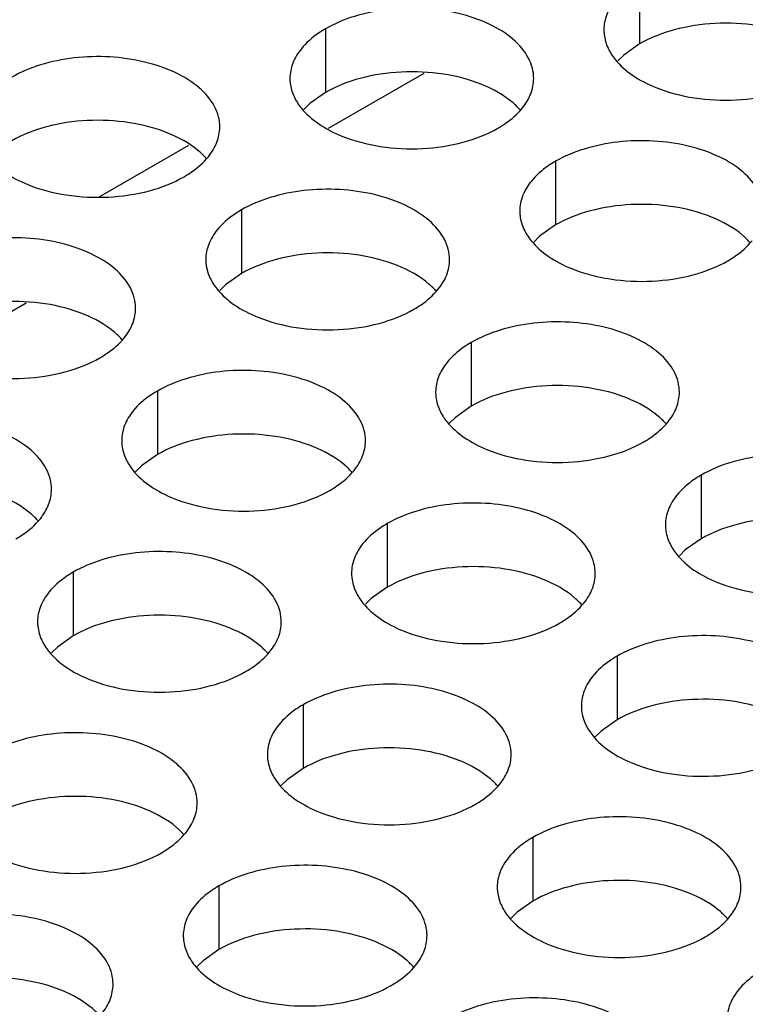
# Model space of a CAD drawing. Header units: inches. Extents: x 0 to 34, y 0 to 22.
# Tile 44 of 155: x 16.347 to 16.496, y 19.125 to 19.327. Entities that reach past the tile are written whole.
import ezdxf

# ---------------------------------------------------------------- set-up
doc = ezdxf.new("R2010")
doc.units = ezdxf.units.IN
doc.header["$LTSCALE"] = 1.87
doc.header["$MEASUREMENT"] = 0
doc.layers.get('0').update_dxf_attribs({"linetype": 'CONTINUOUS'})
doc.layers.add('02___PRT_ALL_AXES', color=7, linetype='CONTINUOUS')

msp = doc.modelspace()

# ---------------------------------------------------------------- linework, layer by layer
at = {"color": 3, "linetype": 'CONTINUOUS'}
for p, q in [((16.41043, 19.3044), (16.43004, 19.31572)), ((16.32878, 19.25725), (16.34839, 19.26857))]:
    msp.add_line(p, q, dxfattribs=at)
at = {"color": 7, "linetype": 'CONTINUOUS'}
msp.add_line((16.36354, 19.29039), (16.3818, 19.30093), dxfattribs=at)
at = {"layer": '02___PRT_ALL_AXES', "color": 7, "linetype": 'CONTINUOUS'}
for p, q in [((16.47423, 19.33481), (16.47423, 19.32174)), ((16.40984, 19.32485), (16.40984, 19.31178)), ((16.47423, 19.32174), (16.47098, 19.31943)), ((16.47098, 19.31943), (16.46977, 19.31824)), ((16.40984, 19.31178), (16.40658, 19.30947)), ((16.40658, 19.30947), (16.40537, 19.30828)), ((16.45698, 19.29763), (16.45698, 19.28456)), ((16.39258, 19.28766), (16.39258, 19.2746)), ((16.45698, 19.28456), (16.45372, 19.28225)), ((16.45372, 19.28225), (16.45251, 19.28106)), ((16.39258, 19.2746), (16.38933, 19.27228)), ((16.38933, 19.27228), (16.38812, 19.27109)), ((16.43972, 19.26045), (16.43972, 19.24738)), ((16.37533, 19.25048), (16.37533, 19.23742)), ((16.43972, 19.24738), (16.43647, 19.24507)), ((16.43647, 19.24507), (16.43526, 19.24388)), ((16.37533, 19.23742), (16.37207, 19.2351)), ((16.37207, 19.2351), (16.37086, 19.23391)), ((16.48686, 19.23323), (16.48686, 19.22016)), ((16.42247, 19.22327), (16.42247, 19.2102)), ((16.48686, 19.22016), (16.48361, 19.21785)), ((16.48361, 19.21785), (16.4824, 19.21666)), ((16.35807, 19.2133), (16.35807, 19.20024)), ((16.42247, 19.2102), (16.41921, 19.20789)), ((16.41921, 19.20789), (16.418, 19.2067)), ((16.35807, 19.20024), (16.35482, 19.19792)), ((16.35482, 19.19792), (16.35361, 19.19673)), ((16.46961, 19.19605), (16.46961, 19.18298)), ((16.40521, 19.18608), (16.40521, 19.17302)), ((16.46961, 19.18298), (16.46635, 19.18067)), ((16.46635, 19.18067), (16.46514, 19.17948)), ((16.40521, 19.17302), (16.40196, 19.1707)), ((16.40196, 19.1707), (16.40075, 19.16951)), ((16.45235, 19.15887), (16.45235, 19.1458)), ((16.38796, 19.1489), (16.38796, 19.13584)), ((16.45235, 19.1458), (16.4491, 19.14349)), ((16.4491, 19.14349), (16.44789, 19.1423)), ((16.38796, 19.13584), (16.3847, 19.13352)), ((16.3847, 19.13352), (16.38349, 19.13233))]:
    msp.add_line(p, q, dxfattribs=at)
at = {"layer": '02___PRT_ALL_AXES', "color": 3, "linetype": 'CONTINUOUS'}
for points, knots in [([(16.51691, 19.32459), (16.51691, 19.3253), (16.51672, 19.32676), (16.51557, 19.32967), (16.51265, 19.33304), (16.50762, 19.33608), (16.50136, 19.33818), (16.49433, 19.33917), (16.4871, 19.33897), (16.48027, 19.33761), (16.47608, 19.33588), (16.47423, 19.33481)], [0, 0, 0, 0, 0.042883, 0.087524, 0.186914, 0.304219, 0.43794, 0.582356, 0.729558, 0.871282, 1, 1, 1, 1]), ([(16.46925, 19.3307), (16.46853, 19.32981), (16.46735, 19.32789), (16.46691, 19.32567), (16.46691, 19.32461)], [0, 0, 0, 0, 0.520681, 1, 1, 1, 1]), ([(16.45251, 19.31463), (16.45251, 19.31534), (16.45232, 19.3168), (16.45117, 19.31971), (16.44825, 19.32307), (16.44323, 19.32612), (16.43696, 19.32822), (16.42994, 19.32921), (16.42271, 19.32901), (16.41588, 19.32764), (16.41169, 19.32591), (16.40984, 19.32485)], [0, 0, 0, 0, 0.042883, 0.087524, 0.186914, 0.304219, 0.43794, 0.582356, 0.729558, 0.871282, 1, 1, 1, 1]), ([(16.40984, 19.32485), (16.40934, 19.32456), (16.40751, 19.32341), (16.40585, 19.32197), (16.40486, 19.32074)], [0, 0, 0, 0, 0.268123, 1, 1, 1, 1]), ([(16.46691, 19.32461), (16.46691, 19.3243), (16.46698, 19.32301), (16.46735, 19.32175), (16.46776, 19.32087)], [0, 0, 0, 0, 0.245663, 1, 1, 1, 1]), ([(16.40486, 19.32074), (16.40413, 19.31985), (16.40296, 19.31793), (16.40252, 19.31571), (16.40251, 19.31465)], [0, 0, 0, 0, 0.520681, 1, 1, 1, 1]), ([(16.46776, 19.32087), (16.46815, 19.32002), (16.46953, 19.31789), (16.47284, 19.31501), (16.47589, 19.31346), (16.47757, 19.31278)], [0, 0, 0, 0, 0.215502, 0.580331, 1, 1, 1, 1]), ([(16.38812, 19.30467), (16.38812, 19.30538), (16.38793, 19.30684), (16.38678, 19.30975), (16.38386, 19.31311), (16.37883, 19.31616), (16.37257, 19.31826), (16.36554, 19.31925), (16.35831, 19.31905), (16.35148, 19.31768), (16.34729, 19.31595), (16.34544, 19.31488)], [0, 0, 0, 0, 0.042883, 0.087524, 0.186914, 0.304219, 0.43794, 0.582356, 0.729558, 0.871282, 1, 1, 1, 1]), ([(16.40251, 19.31465), (16.40251, 19.31433), (16.40259, 19.31305), (16.40296, 19.31178), (16.40337, 19.3109)], [0, 0, 0, 0, 0.245663, 1, 1, 1, 1]), ([(16.45017, 19.30854), (16.45089, 19.30943), (16.45207, 19.31135), (16.45251, 19.31357), (16.45251, 19.31463)], [0, 0, 0, 0, 0.520681, 1, 1, 1, 1]), ([(16.47757, 19.31278), (16.48009, 19.31176), (16.48557, 19.31035), (16.49404, 19.30994), (16.50228, 19.31116), (16.50737, 19.31312), (16.50959, 19.31439)], [0, 0, 0, 0, 0.247189, 0.509885, 0.767301, 1, 1, 1, 1]), ([(16.40337, 19.3109), (16.40376, 19.31006), (16.40514, 19.30793), (16.40845, 19.30505), (16.41149, 19.30349), (16.41317, 19.30281)], [0, 0, 0, 0, 0.215502, 0.580331, 1, 1, 1, 1]), ([(16.44519, 19.30443), (16.44569, 19.30472), (16.44752, 19.30587), (16.44918, 19.30731), (16.45017, 19.30854)], [0, 0, 0, 0, 0.268123, 1, 1, 1, 1]), ([(16.38578, 19.29858), (16.3865, 19.29947), (16.38767, 19.30139), (16.38812, 19.30361), (16.38812, 19.30467)], [0, 0, 0, 0, 0.520681, 1, 1, 1, 1]), ([(16.41317, 19.30281), (16.41569, 19.3018), (16.42118, 19.30039), (16.42965, 19.29998), (16.43788, 19.3012), (16.44298, 19.30315), (16.44519, 19.30443)], [0, 0, 0, 0, 0.247189, 0.509885, 0.767301, 1, 1, 1, 1]), ([(16.33897, 19.30094), (16.33936, 19.3001), (16.34074, 19.29796), (16.34405, 19.29509), (16.3471, 19.29353), (16.34878, 19.29285)], [0, 0, 0, 0, 0.215502, 0.580331, 1, 1, 1, 1]), ([(16.49965, 19.28741), (16.49965, 19.28812), (16.49947, 19.28958), (16.49831, 19.29249), (16.49539, 19.29585), (16.49037, 19.2989), (16.4841, 19.301), (16.47708, 19.30199), (16.46985, 19.30179), (16.46302, 19.30042), (16.45883, 19.2987), (16.45698, 19.29763)], [0, 0, 0, 0, 0.042883, 0.087524, 0.186914, 0.304219, 0.43794, 0.582356, 0.729558, 0.871282, 1, 1, 1, 1]), ([(16.3808, 19.29447), (16.3813, 19.29476), (16.38312, 19.29591), (16.38478, 19.29735), (16.38578, 19.29858)], [0, 0, 0, 0, 0.268123, 1, 1, 1, 1]), ([(16.45698, 19.29763), (16.45648, 19.29734), (16.45465, 19.29619), (16.45299, 19.29475), (16.452, 19.29352)], [0, 0, 0, 0, 0.268123, 1, 1, 1, 1]), ([(16.34878, 19.29285), (16.3513, 19.29183), (16.35678, 19.29042), (16.36525, 19.29001), (16.37349, 19.29123), (16.37858, 19.29319), (16.3808, 19.29447)], [0, 0, 0, 0, 0.247189, 0.509885, 0.767301, 1, 1, 1, 1]), ([(16.452, 19.29352), (16.45127, 19.29263), (16.4501, 19.29071), (16.44966, 19.28849), (16.44966, 19.28743)], [0, 0, 0, 0, 0.520681, 1, 1, 1, 1]), ([(16.43526, 19.27745), (16.43526, 19.27816), (16.43507, 19.27962), (16.43392, 19.28253), (16.431, 19.28589), (16.42597, 19.28894), (16.41971, 19.29104), (16.41268, 19.29203), (16.40545, 19.29183), (16.39862, 19.29046), (16.39443, 19.28873), (16.39258, 19.28766)], [0, 0, 0, 0, 0.042883, 0.087524, 0.186914, 0.304219, 0.43794, 0.582356, 0.729558, 0.871282, 1, 1, 1, 1]), ([(16.39258, 19.28766), (16.39208, 19.28738), (16.39025, 19.28623), (16.38859, 19.28479), (16.3876, 19.28356)], [0, 0, 0, 0, 0.268123, 1, 1, 1, 1]), ([(16.44966, 19.28743), (16.44966, 19.28711), (16.44973, 19.28583), (16.4501, 19.28456), (16.45051, 19.28368)], [0, 0, 0, 0, 0.245663, 1, 1, 1, 1]), ([(16.3876, 19.28356), (16.38688, 19.28266), (16.3857, 19.28075), (16.38526, 19.27853), (16.38526, 19.27747)], [0, 0, 0, 0, 0.520681, 1, 1, 1, 1]), ([(16.45051, 19.28368), (16.4509, 19.28284), (16.45228, 19.28071), (16.45559, 19.27783), (16.45863, 19.27628), (16.46032, 19.2756)], [0, 0, 0, 0, 0.215502, 0.580331, 1, 1, 1, 1]), ([(16.37086, 19.26749), (16.37086, 19.2682), (16.37068, 19.26966), (16.36952, 19.27257), (16.3666, 19.27593), (16.36158, 19.27898), (16.35531, 19.28108), (16.34829, 19.28206), (16.34106, 19.28187), (16.33423, 19.2805), (16.33004, 19.27877), (16.32819, 19.2777)], [0, 0, 0, 0, 0.042883, 0.087524, 0.186914, 0.304219, 0.43794, 0.582356, 0.729558, 0.871282, 1, 1, 1, 1]), ([(16.49233, 19.27721), (16.49283, 19.2775), (16.49466, 19.27865), (16.49632, 19.28009), (16.49731, 19.28132)], [0, 0, 0, 0, 0.268123, 1, 1, 1, 1]), ([(16.38526, 19.27747), (16.38526, 19.27715), (16.38533, 19.27587), (16.3857, 19.2746), (16.38611, 19.27372)], [0, 0, 0, 0, 0.245663, 1, 1, 1, 1]), ([(16.43292, 19.27136), (16.43364, 19.27225), (16.43482, 19.27417), (16.43526, 19.27639), (16.43526, 19.27745)], [0, 0, 0, 0, 0.520681, 1, 1, 1, 1]), ([(16.46032, 19.2756), (16.46283, 19.27458), (16.46832, 19.27317), (16.47679, 19.27276), (16.48502, 19.27398), (16.49012, 19.27594), (16.49233, 19.27721)], [0, 0, 0, 0, 0.247189, 0.509885, 0.767301, 1, 1, 1, 1]), ([(16.38611, 19.27372), (16.3865, 19.27288), (16.38788, 19.27075), (16.39119, 19.26787), (16.39424, 19.26631), (16.39592, 19.26563)], [0, 0, 0, 0, 0.215502, 0.580331, 1, 1, 1, 1]), ([(16.42794, 19.26725), (16.42844, 19.26754), (16.43026, 19.26869), (16.43192, 19.27013), (16.43292, 19.27136)], [0, 0, 0, 0, 0.268123, 1, 1, 1, 1]), ([(16.36852, 19.2614), (16.36924, 19.26229), (16.37042, 19.2642), (16.37086, 19.26643), (16.37086, 19.26749)], [0, 0, 0, 0, 0.520681, 1, 1, 1, 1]), ([(16.39592, 19.26563), (16.39844, 19.26462), (16.40392, 19.2632), (16.41239, 19.2628), (16.42063, 19.26401), (16.42572, 19.26597), (16.42794, 19.26725)], [0, 0, 0, 0, 0.247189, 0.509885, 0.767301, 1, 1, 1, 1]), ([(16.4824, 19.25023), (16.4824, 19.25094), (16.48221, 19.2524), (16.48106, 19.25531), (16.47814, 19.25867), (16.47312, 19.26172), (16.46685, 19.26382), (16.45982, 19.26481), (16.4526, 19.26461), (16.44576, 19.26324), (16.44157, 19.26152), (16.43972, 19.26045)], [0, 0, 0, 0, 0.042883, 0.087524, 0.186914, 0.304219, 0.43794, 0.582356, 0.729558, 0.871282, 1, 1, 1, 1]), ([(16.36354, 19.25729), (16.36404, 19.25758), (16.36587, 19.25873), (16.36753, 19.26017), (16.36852, 19.2614)], [0, 0, 0, 0, 0.268123, 1, 1, 1, 1]), ([(16.43972, 19.26045), (16.43922, 19.26016), (16.4374, 19.25901), (16.43574, 19.25757), (16.43474, 19.25634)], [0, 0, 0, 0, 0.268123, 1, 1, 1, 1]), ([(16.33152, 19.25567), (16.33404, 19.25465), (16.33953, 19.25324), (16.348, 19.25283), (16.35623, 19.25405), (16.36133, 19.25601), (16.36354, 19.25729)], [0, 0, 0, 0, 0.247189, 0.509885, 0.767301, 1, 1, 1, 1]), ([(16.43474, 19.25634), (16.43402, 19.25545), (16.43284, 19.25353), (16.4324, 19.25131), (16.4324, 19.25025)], [0, 0, 0, 0, 0.520681, 1, 1, 1, 1]), ([(16.418, 19.24027), (16.418, 19.24098), (16.41782, 19.24244), (16.41666, 19.24535), (16.41374, 19.24871), (16.40872, 19.25176), (16.40245, 19.25386), (16.39543, 19.25485), (16.3882, 19.25465), (16.38137, 19.25328), (16.37718, 19.25155), (16.37533, 19.25048)], [0, 0, 0, 0, 0.042883, 0.087524, 0.186914, 0.304219, 0.43794, 0.582356, 0.729558, 0.871282, 1, 1, 1, 1]), ([(16.37533, 19.25048), (16.37483, 19.25019), (16.373, 19.24905), (16.37134, 19.24761), (16.37035, 19.24638)], [0, 0, 0, 0, 0.268123, 1, 1, 1, 1]), ([(16.4324, 19.25025), (16.4324, 19.24993), (16.43247, 19.24865), (16.43284, 19.24738), (16.43325, 19.2465)], [0, 0, 0, 0, 0.245663, 1, 1, 1, 1]), ([(16.48006, 19.24414), (16.48078, 19.24503), (16.48196, 19.24695), (16.4824, 19.24917), (16.4824, 19.25023)], [0, 0, 0, 0, 0.520681, 1, 1, 1, 1]), ([(16.37035, 19.24638), (16.36962, 19.24548), (16.36845, 19.24357), (16.36801, 19.24134), (16.36801, 19.24029)], [0, 0, 0, 0, 0.520681, 1, 1, 1, 1]), ([(16.43325, 19.2465), (16.43364, 19.24566), (16.43502, 19.24353), (16.43833, 19.24065), (16.44138, 19.2391), (16.44306, 19.23842)], [0, 0, 0, 0, 0.215502, 0.580331, 1, 1, 1, 1]), ([(16.35361, 19.2303), (16.35361, 19.23102), (16.35342, 19.23248), (16.35227, 19.23539), (16.34935, 19.23875), (16.34433, 19.2418), (16.33806, 19.2439), (16.33103, 19.24488), (16.3238, 19.24469), (16.31697, 19.24332), (16.31278, 19.24159), (16.31093, 19.24052)], [0, 0, 0, 0, 0.042883, 0.087524, 0.186914, 0.304219, 0.43794, 0.582356, 0.729558, 0.871282, 1, 1, 1, 1]), ([(16.47508, 19.24003), (16.47558, 19.24032), (16.4774, 19.24147), (16.47906, 19.24291), (16.48006, 19.24414)], [0, 0, 0, 0, 0.268123, 1, 1, 1, 1]), ([(16.36801, 19.24029), (16.36801, 19.23997), (16.36808, 19.23868), (16.36845, 19.23742), (16.36886, 19.23654)], [0, 0, 0, 0, 0.245663, 1, 1, 1, 1]), ([(16.41566, 19.23418), (16.41639, 19.23507), (16.41756, 19.23699), (16.418, 19.23921), (16.418, 19.24027)], [0, 0, 0, 0, 0.520681, 1, 1, 1, 1]), ([(16.44306, 19.23842), (16.44558, 19.2374), (16.45106, 19.23599), (16.45953, 19.23558), (16.46777, 19.2368), (16.47286, 19.23875), (16.47508, 19.24003)], [0, 0, 0, 0, 0.247189, 0.509885, 0.767301, 1, 1, 1, 1]), ([(16.36886, 19.23654), (16.36925, 19.2357), (16.37063, 19.23356), (16.37394, 19.23069), (16.37698, 19.22913), (16.37867, 19.22845)], [0, 0, 0, 0, 0.215502, 0.580331, 1, 1, 1, 1]), ([(16.52954, 19.22301), (16.52954, 19.22372), (16.52935, 19.22518), (16.5282, 19.22809), (16.52528, 19.23146), (16.52026, 19.2345), (16.51399, 19.2366), (16.50696, 19.23759), (16.49974, 19.23739), (16.49291, 19.23603), (16.48871, 19.2343), (16.48686, 19.23323)], [0, 0, 0, 0, 0.042883, 0.087524, 0.186914, 0.304219, 0.43794, 0.582356, 0.729558, 0.871282, 1, 1, 1, 1]), ([(16.41068, 19.23007), (16.41118, 19.23036), (16.41301, 19.23151), (16.41467, 19.23295), (16.41566, 19.23418)], [0, 0, 0, 0, 0.268123, 1, 1, 1, 1]), ([(16.48686, 19.23323), (16.48636, 19.23294), (16.48454, 19.23179), (16.48288, 19.23035), (16.48188, 19.22912)], [0, 0, 0, 0, 0.268123, 1, 1, 1, 1]), ([(16.35127, 19.22421), (16.35199, 19.22511), (16.35317, 19.22702), (16.35361, 19.22925), (16.35361, 19.2303)], [0, 0, 0, 0, 0.520681, 1, 1, 1, 1]), ([(16.37867, 19.22845), (16.38118, 19.22743), (16.38667, 19.22602), (16.39514, 19.22561), (16.40337, 19.22683), (16.40847, 19.22879), (16.41068, 19.23007)], [0, 0, 0, 0, 0.247189, 0.509885, 0.767301, 1, 1, 1, 1]), ([(16.46514, 19.21305), (16.46514, 19.21376), (16.46496, 19.21522), (16.46381, 19.21813), (16.46088, 19.22149), (16.45586, 19.22454), (16.44959, 19.22664), (16.44257, 19.22763), (16.43534, 19.22743), (16.42851, 19.22606), (16.42432, 19.22433), (16.42247, 19.22327)], [0, 0, 0, 0, 0.042883, 0.087524, 0.186914, 0.304219, 0.43794, 0.582356, 0.729558, 0.871282, 1, 1, 1, 1]), ([(16.48188, 19.22912), (16.48116, 19.22823), (16.47998, 19.22631), (16.47954, 19.22409), (16.47954, 19.22303)], [0, 0, 0, 0, 0.520681, 1, 1, 1, 1]), ([(16.34629, 19.22011), (16.34679, 19.2204), (16.34861, 19.22154), (16.35027, 19.22299), (16.35127, 19.22421)], [0, 0, 0, 0, 0.268123, 1, 1, 1, 1]), ([(16.42247, 19.22327), (16.42197, 19.22298), (16.42014, 19.22183), (16.41848, 19.22039), (16.41749, 19.21916)], [0, 0, 0, 0, 0.268123, 1, 1, 1, 1]), ([(16.47954, 19.22303), (16.47954, 19.22272), (16.47961, 19.22143), (16.47998, 19.22017), (16.48039, 19.21929)], [0, 0, 0, 0, 0.245663, 1, 1, 1, 1]), ([(16.40075, 19.20309), (16.40075, 19.2038), (16.40056, 19.20526), (16.39941, 19.20817), (16.39649, 19.21153), (16.39147, 19.21458), (16.3852, 19.21668), (16.37817, 19.21766), (16.37095, 19.21747), (16.36411, 19.2161), (16.35992, 19.21437), (16.35807, 19.2133)], [0, 0, 0, 0, 0.042883, 0.087524, 0.186914, 0.304219, 0.43794, 0.582356, 0.729558, 0.871282, 1, 1, 1, 1]), ([(16.41749, 19.21916), (16.41676, 19.21827), (16.41559, 19.21635), (16.41515, 19.21413), (16.41515, 19.21307)], [0, 0, 0, 0, 0.520681, 1, 1, 1, 1]), ([(16.48039, 19.21929), (16.48078, 19.21844), (16.48216, 19.21631), (16.48547, 19.21343), (16.48852, 19.21188), (16.4902, 19.2112)], [0, 0, 0, 0, 0.215502, 0.580331, 1, 1, 1, 1]), ([(16.35807, 19.2133), (16.35757, 19.21301), (16.35575, 19.21187), (16.35409, 19.21042), (16.35309, 19.2092)], [0, 0, 0, 0, 0.268123, 1, 1, 1, 1]), ([(16.41515, 19.21307), (16.41515, 19.21275), (16.41522, 19.21147), (16.41559, 19.2102), (16.416, 19.20932)], [0, 0, 0, 0, 0.245663, 1, 1, 1, 1]), ([(16.4628, 19.20696), (16.46353, 19.20785), (16.4647, 19.20977), (16.46514, 19.21199), (16.46514, 19.21305)], [0, 0, 0, 0, 0.520681, 1, 1, 1, 1]), ([(16.4902, 19.2112), (16.49272, 19.21018), (16.4982, 19.20877), (16.50667, 19.20836), (16.51491, 19.20958), (16.52, 19.21154), (16.52222, 19.21281)], [0, 0, 0, 0, 0.247189, 0.509885, 0.767301, 1, 1, 1, 1]), ([(16.416, 19.20932), (16.41639, 19.20848), (16.41777, 19.20635), (16.42108, 19.20347), (16.42412, 19.20191), (16.42581, 19.20123)], [0, 0, 0, 0, 0.215502, 0.580331, 1, 1, 1, 1]), ([(16.35309, 19.2092), (16.35237, 19.2083), (16.35119, 19.20639), (16.35075, 19.20416), (16.35075, 19.20311)], [0, 0, 0, 0, 0.520681, 1, 1, 1, 1]), ([(16.45782, 19.20285), (16.45832, 19.20314), (16.46015, 19.20429), (16.46181, 19.20573), (16.4628, 19.20696)], [0, 0, 0, 0, 0.268123, 1, 1, 1, 1]), ([(16.35075, 19.20311), (16.35075, 19.20279), (16.35082, 19.2015), (16.35119, 19.20024), (16.3516, 19.19936)], [0, 0, 0, 0, 0.245663, 1, 1, 1, 1]), ([(16.39841, 19.197), (16.39913, 19.19789), (16.40031, 19.19981), (16.40075, 19.20203), (16.40075, 19.20309)], [0, 0, 0, 0, 0.520681, 1, 1, 1, 1]), ([(16.42581, 19.20123), (16.42832, 19.20022), (16.43381, 19.19881), (16.44228, 19.1984), (16.45051, 19.19962), (16.45561, 19.20157), (16.45782, 19.20285)], [0, 0, 0, 0, 0.247189, 0.509885, 0.767301, 1, 1, 1, 1]), ([(16.3516, 19.19936), (16.35199, 19.19851), (16.35337, 19.19638), (16.35668, 19.19351), (16.35973, 19.19195), (16.36141, 19.19127)], [0, 0, 0, 0, 0.215502, 0.580331, 1, 1, 1, 1]), ([(16.51228, 19.18583), (16.51229, 19.18654), (16.5121, 19.188), (16.51095, 19.19091), (16.50802, 19.19427), (16.503, 19.19732), (16.49673, 19.19942), (16.48971, 19.20041), (16.48248, 19.20021), (16.47565, 19.19884), (16.47146, 19.19712), (16.46961, 19.19605)], [0, 0, 0, 0, 0.042883, 0.087524, 0.186914, 0.304219, 0.43794, 0.582356, 0.729558, 0.871282, 1, 1, 1, 1]), ([(16.39343, 19.19289), (16.39393, 19.19318), (16.39575, 19.19433), (16.39741, 19.19577), (16.39841, 19.197)], [0, 0, 0, 0, 0.268123, 1, 1, 1, 1]), ([(16.46961, 19.19605), (16.46911, 19.19576), (16.46728, 19.19461), (16.46562, 19.19317), (16.46463, 19.19194)], [0, 0, 0, 0, 0.268123, 1, 1, 1, 1]), ([(16.36141, 19.19127), (16.36393, 19.19025), (16.36941, 19.18884), (16.37788, 19.18843), (16.38612, 19.18965), (16.39121, 19.19161), (16.39343, 19.19289)], [0, 0, 0, 0, 0.247189, 0.509885, 0.767301, 1, 1, 1, 1]), ([(16.46463, 19.19194), (16.46391, 19.19105), (16.46273, 19.18913), (16.46229, 19.18691), (16.46229, 19.18585)], [0, 0, 0, 0, 0.520681, 1, 1, 1, 1]), ([(16.44789, 19.17587), (16.44789, 19.17658), (16.4477, 19.17804), (16.44655, 19.18095), (16.44363, 19.18431), (16.43861, 19.18736), (16.43234, 19.18946), (16.42531, 19.19045), (16.41809, 19.19025), (16.41126, 19.18888), (16.40706, 19.18715), (16.40521, 19.18608)], [0, 0, 0, 0, 0.042883, 0.087524, 0.186914, 0.304219, 0.43794, 0.582356, 0.729558, 0.871282, 1, 1, 1, 1]), ([(16.40521, 19.18608), (16.40471, 19.1858), (16.40289, 19.18465), (16.40123, 19.18321), (16.40023, 19.18198)], [0, 0, 0, 0, 0.268123, 1, 1, 1, 1]), ([(16.46229, 19.18585), (16.46229, 19.18553), (16.46236, 19.18425), (16.46273, 19.18298), (16.46314, 19.1821)], [0, 0, 0, 0, 0.245663, 1, 1, 1, 1]), ([(16.40023, 19.18198), (16.39951, 19.18108), (16.39833, 19.17917), (16.39789, 19.17695), (16.39789, 19.17589)], [0, 0, 0, 0, 0.520681, 1, 1, 1, 1]), ([(16.46314, 19.1821), (16.46353, 19.18126), (16.46491, 19.17913), (16.46822, 19.17625), (16.47126, 19.1747), (16.47295, 19.17402)], [0, 0, 0, 0, 0.215502, 0.580331, 1, 1, 1, 1]), ([(16.38349, 19.16591), (16.38349, 19.16662), (16.38331, 19.16808), (16.38216, 19.17099), (16.37923, 19.17435), (16.37421, 19.1774), (16.36794, 19.1795), (16.36092, 19.18048), (16.35369, 19.18029), (16.34686, 19.17892), (16.34267, 19.17719), (16.34082, 19.17612)], [0, 0, 0, 0, 0.042883, 0.087524, 0.186914, 0.304219, 0.43794, 0.582356, 0.729558, 0.871282, 1, 1, 1, 1]), ([(16.39789, 19.17589), (16.39789, 19.17557), (16.39796, 19.17429), (16.39833, 19.17302), (16.39874, 19.17214)], [0, 0, 0, 0, 0.245663, 1, 1, 1, 1]), ([(16.44555, 19.16978), (16.44627, 19.17067), (16.44745, 19.17259), (16.44789, 19.17481), (16.44789, 19.17587)], [0, 0, 0, 0, 0.520681, 1, 1, 1, 1]), ([(16.47295, 19.17402), (16.47546, 19.173), (16.48095, 19.17159), (16.48942, 19.17118), (16.49765, 19.1724), (16.50275, 19.17435), (16.50496, 19.17563)], [0, 0, 0, 0, 0.247189, 0.509885, 0.767301, 1, 1, 1, 1]), ([(16.39874, 19.17214), (16.39913, 19.1713), (16.40051, 19.16917), (16.40382, 19.16629), (16.40687, 19.16473), (16.40855, 19.16405)], [0, 0, 0, 0, 0.215502, 0.580331, 1, 1, 1, 1]), ([(16.44057, 19.16567), (16.44107, 19.16596), (16.4429, 19.16711), (16.44456, 19.16855), (16.44555, 19.16978)], [0, 0, 0, 0, 0.268123, 1, 1, 1, 1]), ([(16.38115, 19.15981), (16.38188, 19.16071), (16.38305, 19.16262), (16.38349, 19.16485), (16.38349, 19.16591)], [0, 0, 0, 0, 0.520681, 1, 1, 1, 1]), ([(16.40855, 19.16405), (16.41107, 19.16304), (16.41655, 19.16162), (16.42503, 19.16122), (16.43326, 19.16243), (16.43835, 19.16439), (16.44057, 19.16567)], [0, 0, 0, 0, 0.247189, 0.509885, 0.767301, 1, 1, 1, 1]), ([(16.49503, 19.14865), (16.49503, 19.14936), (16.49484, 19.15082), (16.49369, 19.15373), (16.49077, 19.15709), (16.48575, 19.16014), (16.47948, 19.16224), (16.47245, 19.16323), (16.46523, 19.16303), (16.4584, 19.16166), (16.4542, 19.15993), (16.45235, 19.15887)], [0, 0, 0, 0, 0.042883, 0.087524, 0.186914, 0.304219, 0.43794, 0.582356, 0.729558, 0.871282, 1, 1, 1, 1]), ([(16.37617, 19.15571), (16.37667, 19.156), (16.3785, 19.15715), (16.38016, 19.15859), (16.38115, 19.15981)], [0, 0, 0, 0, 0.268123, 1, 1, 1, 1]), ([(16.45235, 19.15887), (16.45185, 19.15858), (16.45003, 19.15743), (16.44837, 19.15599), (16.44737, 19.15476)], [0, 0, 0, 0, 0.268123, 1, 1, 1, 1]), ([(16.34416, 19.15409), (16.34667, 19.15307), (16.35216, 19.15166), (16.36063, 19.15125), (16.36886, 19.15247), (16.37396, 19.15443), (16.37617, 19.15571)], [0, 0, 0, 0, 0.247189, 0.509885, 0.767301, 1, 1, 1, 1]), ([(16.44737, 19.15476), (16.44665, 19.15387), (16.44548, 19.15195), (16.44503, 19.14973), (16.44503, 19.14867)], [0, 0, 0, 0, 0.520681, 1, 1, 1, 1]), ([(16.43064, 19.13869), (16.43064, 19.1394), (16.43045, 19.14086), (16.4293, 19.14377), (16.42637, 19.14713), (16.42135, 19.15018), (16.41508, 19.15228), (16.40806, 19.15327), (16.40083, 19.15307), (16.394, 19.1517), (16.38981, 19.14997), (16.38796, 19.1489)], [0, 0, 0, 0, 0.042883, 0.087524, 0.186914, 0.304219, 0.43794, 0.582356, 0.729558, 0.871282, 1, 1, 1, 1]), ([(16.38796, 19.1489), (16.38746, 19.14861), (16.38563, 19.14747), (16.38397, 19.14603), (16.38298, 19.1448)], [0, 0, 0, 0, 0.268123, 1, 1, 1, 1]), ([(16.44503, 19.14867), (16.44503, 19.14835), (16.4451, 19.14707), (16.44547, 19.1458), (16.44588, 19.14492)], [0, 0, 0, 0, 0.245663, 1, 1, 1, 1]), ([(16.49269, 19.14256), (16.49341, 19.14345), (16.49459, 19.14537), (16.49503, 19.14759), (16.49503, 19.14865)], [0, 0, 0, 0, 0.520681, 1, 1, 1, 1]), ([(16.38298, 19.1448), (16.38226, 19.1439), (16.38108, 19.14199), (16.38064, 19.13976), (16.38064, 19.13871)], [0, 0, 0, 0, 0.520681, 1, 1, 1, 1]), ([(16.44588, 19.14492), (16.44628, 19.14408), (16.44765, 19.14195), (16.45097, 19.13907), (16.45401, 19.13752), (16.45569, 19.13684)], [0, 0, 0, 0, 0.215502, 0.580331, 1, 1, 1, 1]), ([(16.36624, 19.12872), (16.36624, 19.12944), (16.36605, 19.1309), (16.3649, 19.13381), (16.36198, 19.13717), (16.35696, 19.14022), (16.35069, 19.14232), (16.34366, 19.1433), (16.33644, 19.14311), (16.32961, 19.14174), (16.32541, 19.14001), (16.32356, 19.13894)], [0, 0, 0, 0, 0.042883, 0.087524, 0.186914, 0.304219, 0.43794, 0.582356, 0.729558, 0.871282, 1, 1, 1, 1]), ([(16.48771, 19.13845), (16.48821, 19.13874), (16.49004, 19.13989), (16.4917, 19.14133), (16.49269, 19.14256)], [0, 0, 0, 0, 0.268123, 1, 1, 1, 1]), ([(16.38064, 19.13871), (16.38064, 19.13839), (16.38071, 19.1371), (16.38108, 19.13584), (16.38149, 19.13496)], [0, 0, 0, 0, 0.245663, 1, 1, 1, 1]), ([(16.42829, 19.1326), (16.42902, 19.13349), (16.43019, 19.13541), (16.43063, 19.13763), (16.43064, 19.13869)], [0, 0, 0, 0, 0.520681, 1, 1, 1, 1]), ([(16.45569, 19.13684), (16.45821, 19.13582), (16.46369, 19.13441), (16.47217, 19.134), (16.4804, 19.13522), (16.48549, 19.13717), (16.48771, 19.13845)], [0, 0, 0, 0, 0.247189, 0.509885, 0.767301, 1, 1, 1, 1]), ([(16.38149, 19.13496), (16.38188, 19.13412), (16.38326, 19.13198), (16.38657, 19.12911), (16.38961, 19.12755), (16.3913, 19.12687)], [0, 0, 0, 0, 0.215502, 0.580331, 1, 1, 1, 1]), ([(16.42331, 19.12849), (16.42381, 19.12878), (16.42564, 19.12993), (16.4273, 19.13137), (16.42829, 19.1326)], [0, 0, 0, 0, 0.268123, 1, 1, 1, 1]), ([(16.49949, 19.13165), (16.49899, 19.13136), (16.49717, 19.13021), (16.49551, 19.12877), (16.49451, 19.12754)], [0, 0, 0, 0, 0.268123, 1, 1, 1, 1]), ([(16.3639, 19.12263), (16.36462, 19.12353), (16.3658, 19.12544), (16.36624, 19.12767), (16.36624, 19.12872)], [0, 0, 0, 0, 0.520681, 1, 1, 1, 1]), ([(16.3913, 19.12687), (16.39381, 19.12585), (16.3993, 19.12444), (16.40777, 19.12403), (16.416, 19.12525), (16.4211, 19.12721), (16.42331, 19.12849)], [0, 0, 0, 0, 0.247189, 0.509885, 0.767301, 1, 1, 1, 1]), ([(16.49451, 19.12754), (16.49379, 19.12665), (16.49262, 19.12473), (16.49217, 19.12251), (16.49217, 19.12145)], [0, 0, 0, 0, 0.520681, 1, 1, 1, 1]), ([(16.47778, 19.11147), (16.47778, 19.11218), (16.47759, 19.11364), (16.47644, 19.11655), (16.47351, 19.11991), (16.46849, 19.12296), (16.46222, 19.12506), (16.4552, 19.12605), (16.44797, 19.12585), (16.44114, 19.12448), (16.43695, 19.12275), (16.4351, 19.12169)], [0, 0, 0, 0, 0.042883, 0.087524, 0.186914, 0.304219, 0.43794, 0.582356, 0.729558, 0.871282, 1, 1, 1, 1])]:
    msp.add_open_spline(points, degree=3, knots=knots, dxfattribs=at)
at = {"layer": '02___PRT_ALL_AXES', "color": 7, "linetype": 'CONTINUOUS'}
for points, knots in [([(16.50625, 19.32336), (16.50373, 19.32438), (16.49825, 19.32579), (16.48977, 19.3262), (16.48154, 19.32498), (16.47645, 19.32302), (16.47423, 19.32174)], [0, 0, 0, 0, 0.247189, 0.509885, 0.767301, 1, 1, 1, 1]), ([(16.44185, 19.3134), (16.43934, 19.31442), (16.43385, 19.31583), (16.42538, 19.31624), (16.41715, 19.31502), (16.41205, 19.31306), (16.40984, 19.31178)], [0, 0, 0, 0, 0.247189, 0.509885, 0.767301, 1, 1, 1, 1]), ([(16.44983, 19.30808), (16.44935, 19.30863), (16.44705, 19.31088), (16.44416, 19.31247), (16.44185, 19.3134)], [0, 0, 0, 0, 0.226307, 1, 1, 1, 1]), ([(16.37746, 19.30344), (16.37494, 19.30446), (16.36946, 19.30587), (16.36098, 19.30628), (16.35275, 19.30506), (16.34766, 19.3031), (16.34544, 19.30182)], [0, 0, 0, 0, 0.247189, 0.509885, 0.767301, 1, 1, 1, 1]), ([(16.38543, 19.29812), (16.38496, 19.29867), (16.38265, 19.30092), (16.37976, 19.30251), (16.37746, 19.30344)], [0, 0, 0, 0, 0.226307, 1, 1, 1, 1]), ([(16.48899, 19.28618), (16.48648, 19.2872), (16.48099, 19.28861), (16.47252, 19.28902), (16.46429, 19.2878), (16.45919, 19.28584), (16.45698, 19.28456)], [0, 0, 0, 0, 0.247189, 0.509885, 0.767301, 1, 1, 1, 1]), ([(16.49697, 19.28086), (16.49649, 19.28141), (16.49419, 19.28366), (16.4913, 19.28525), (16.48899, 19.28618)], [0, 0, 0, 0, 0.226307, 1, 1, 1, 1]), ([(16.4246, 19.27622), (16.42208, 19.27724), (16.4166, 19.27865), (16.40812, 19.27906), (16.39989, 19.27784), (16.3948, 19.27588), (16.39258, 19.2746)], [0, 0, 0, 0, 0.247189, 0.509885, 0.767301, 1, 1, 1, 1]), ([(16.43257, 19.2709), (16.4321, 19.27145), (16.42979, 19.2737), (16.4269, 19.27529), (16.4246, 19.27622)], [0, 0, 0, 0, 0.226307, 1, 1, 1, 1]), ([(16.3602, 19.26626), (16.35769, 19.26727), (16.3522, 19.26869), (16.34373, 19.26909), (16.3355, 19.26788), (16.3304, 19.26592), (16.32819, 19.26464)], [0, 0, 0, 0, 0.247189, 0.509885, 0.767301, 1, 1, 1, 1]), ([(16.36818, 19.26094), (16.3677, 19.26149), (16.3654, 19.26374), (16.36251, 19.26532), (16.3602, 19.26626)], [0, 0, 0, 0, 0.226307, 1, 1, 1, 1]), ([(16.47174, 19.249), (16.46922, 19.25002), (16.46374, 19.25143), (16.45527, 19.25184), (16.44703, 19.25062), (16.44194, 19.24866), (16.43972, 19.24738)], [0, 0, 0, 0, 0.247189, 0.509885, 0.767301, 1, 1, 1, 1]), ([(16.47972, 19.24368), (16.47924, 19.24423), (16.47693, 19.24648), (16.47404, 19.24807), (16.47174, 19.249)], [0, 0, 0, 0, 0.226307, 1, 1, 1, 1]), ([(16.40734, 19.23904), (16.40483, 19.24006), (16.39934, 19.24147), (16.39087, 19.24188), (16.38264, 19.24066), (16.37754, 19.2387), (16.37533, 19.23742)], [0, 0, 0, 0, 0.247189, 0.509885, 0.767301, 1, 1, 1, 1]), ([(16.41532, 19.23372), (16.41484, 19.23427), (16.41254, 19.23652), (16.40965, 19.23811), (16.40734, 19.23904)], [0, 0, 0, 0, 0.226307, 1, 1, 1, 1]), ([(16.35093, 19.22376), (16.35045, 19.2243), (16.34814, 19.22656), (16.34525, 19.22814), (16.34295, 19.22908)], [0, 0, 0, 0, 0.226307, 1, 1, 1, 1]), ([(16.51888, 19.22178), (16.51636, 19.2228), (16.51088, 19.22421), (16.50241, 19.22462), (16.49417, 19.2234), (16.48908, 19.22144), (16.48686, 19.22016)], [0, 0, 0, 0, 0.247189, 0.509885, 0.767301, 1, 1, 1, 1]), ([(16.45448, 19.21182), (16.45197, 19.21284), (16.44648, 19.21425), (16.43801, 19.21466), (16.42978, 19.21344), (16.42468, 19.21148), (16.42247, 19.2102)], [0, 0, 0, 0, 0.247189, 0.509885, 0.767301, 1, 1, 1, 1]), ([(16.46246, 19.2065), (16.46198, 19.20705), (16.45968, 19.2093), (16.45679, 19.21089), (16.45448, 19.21182)], [0, 0, 0, 0, 0.226307, 1, 1, 1, 1]), ([(16.39009, 19.20186), (16.38757, 19.20288), (16.38209, 19.20429), (16.37362, 19.2047), (16.36538, 19.20348), (16.36029, 19.20152), (16.35807, 19.20024)], [0, 0, 0, 0, 0.247189, 0.509885, 0.767301, 1, 1, 1, 1]), ([(16.39807, 19.19654), (16.39759, 19.19709), (16.39528, 19.19934), (16.39239, 19.20093), (16.39009, 19.20186)], [0, 0, 0, 0, 0.226307, 1, 1, 1, 1]), ([(16.50163, 19.1846), (16.49911, 19.18562), (16.49362, 19.18703), (16.48515, 19.18744), (16.47692, 19.18622), (16.47182, 19.18426), (16.46961, 19.18298)], [0, 0, 0, 0, 0.247189, 0.509885, 0.767301, 1, 1, 1, 1]), ([(16.43723, 19.17464), (16.43471, 19.17566), (16.42923, 19.17707), (16.42076, 19.17748), (16.41252, 19.17626), (16.40743, 19.1743), (16.40521, 19.17302)], [0, 0, 0, 0, 0.247189, 0.509885, 0.767301, 1, 1, 1, 1]), ([(16.44521, 19.16932), (16.44473, 19.16987), (16.44242, 19.17212), (16.43953, 19.17371), (16.43723, 19.17464)], [0, 0, 0, 0, 0.226307, 1, 1, 1, 1]), ([(16.37283, 19.16468), (16.37032, 19.16569), (16.36483, 19.16711), (16.35636, 19.16751), (16.34813, 19.1663), (16.34303, 19.16434), (16.34082, 19.16306)], [0, 0, 0, 0, 0.247189, 0.509885, 0.767301, 1, 1, 1, 1]), ([(16.38081, 19.15936), (16.38033, 19.15991), (16.37803, 19.16216), (16.37514, 19.16374), (16.37283, 19.16468)], [0, 0, 0, 0, 0.226307, 1, 1, 1, 1]), ([(16.48437, 19.14742), (16.48185, 19.14844), (16.47637, 19.14985), (16.4679, 19.15026), (16.45966, 19.14904), (16.45457, 19.14708), (16.45235, 19.1458)], [0, 0, 0, 0, 0.247189, 0.509885, 0.767301, 1, 1, 1, 1]), ([(16.49235, 19.1421), (16.49187, 19.14265), (16.48956, 19.1449), (16.48667, 19.14649), (16.48437, 19.14742)], [0, 0, 0, 0, 0.226307, 1, 1, 1, 1]), ([(16.41998, 19.13746), (16.41746, 19.13848), (16.41197, 19.13989), (16.4035, 19.1403), (16.39527, 19.13908), (16.39017, 19.13712), (16.38796, 19.13584)], [0, 0, 0, 0, 0.247189, 0.509885, 0.767301, 1, 1, 1, 1]), ([(16.42795, 19.13214), (16.42747, 19.13269), (16.42517, 19.13494), (16.42228, 19.13653), (16.41998, 19.13746)], [0, 0, 0, 0, 0.226307, 1, 1, 1, 1]), ([(16.35558, 19.1275), (16.35306, 19.12851), (16.34758, 19.12992), (16.33911, 19.13033), (16.33087, 19.12911), (16.32578, 19.12716), (16.32356, 19.12588)], [0, 0, 0, 0, 0.247189, 0.509885, 0.767301, 1, 1, 1, 1]), ([(16.36356, 19.12218), (16.36308, 19.12272), (16.36077, 19.12498), (16.35788, 19.12656), (16.35558, 19.1275)], [0, 0, 0, 0, 0.226307, 1, 1, 1, 1])]:
    msp.add_open_spline(points, degree=3, knots=knots, dxfattribs=at)

doc.saveas('drawing.dxf')
